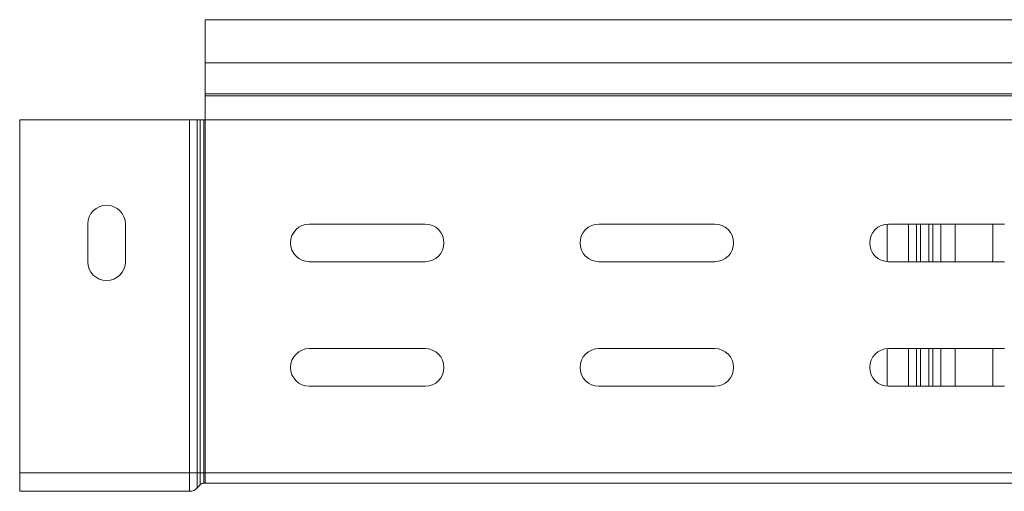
# Model space of a CAD drawing. Header units: millimetres. Extents: x 268 to 1703, y -1326 to 670.
# Tile 7 of 30: x 497 to 667, y -655 to -573. Entities that reach past the tile are written whole.
import ezdxf

# ---------------------------------------------------------------- set-up
doc = ezdxf.new("R2010")
doc.units = ezdxf.units.MM
doc.linetypes.add('K5LT32768', pattern=[0])
doc.linetypes.add('K5LT32769', pattern=[0])

msp = doc.modelspace()

# ---------------------------------------------------------------- linework, layer by layer
at = {"color": 7, "linetype": 'K5LT32768', "lineweight": 15}
for p, q in [((796.89, -573.1), (528.89, -573.1)), ((528.89, -580.56), (528.89, -573.1)), ((528.89, -580.56), (796.89, -580.56)), ((528.89, -585.87), (528.89, -580.56)), ((528.89, -586.23), (528.89, -585.87)), ((528.89, -585.87), (796.89, -585.87)), ((528.89, -590.36), (528.89, -586.23)), ((528.89, -586.23), (796.89, -586.23)), ((526.21, -590.36), (496.89, -590.36)), ((496.89, -651.3), (496.89, -590.36)), ((527.55, -590.36), (526.21, -590.36)), ((526.21, -651.3), (526.21, -590.36)), ((527.55, -651.3), (527.55, -590.36)), ((528.02, -590.36), (527.55, -590.36)), ((528.02, -651.3), (528.02, -590.36)), ((528.68, -590.36), (528.02, -590.36)), ((528.68, -651.3), (528.68, -590.36)), ((528.89, -590.36), (528.68, -590.36)), ((528.89, -651.3), (528.89, -590.36)), ((528.89, -590.36), (796.89, -590.36)), ((508.64, -614.87), (508.64, -608.37)), ((515.14, -608.37), (515.14, -614.87)), ((546.89, -608.37), (566.89, -608.37)), ((596.89, -608.37), (616.89, -608.37)), ((646.64, -614.86), (646.64, -608.38)), ((646.89, -608.37), (666.89, -608.37)), ((658.39, -614.38), (658.39, -608.37)), ((664.89, -608.37), (664.89, -614.38)), ((566.89, -614.87), (546.89, -614.87)), ((616.89, -614.87), (596.89, -614.87)), ((666.89, -614.87), (646.89, -614.87)), ((658.42, -614.87), (658.39, -614.38)), ((664.89, -614.38), (664.85, -614.87)), ((546.89, -629.87), (566.89, -629.87)), ((596.89, -629.87), (616.89, -629.87)), ((646.64, -636.36), (646.64, -629.88)), ((646.89, -629.87), (666.89, -629.87)), ((658.39, -636.37), (658.39, -629.88)), ((664.89, -629.88), (664.89, -636.37)), ((566.89, -636.37), (546.89, -636.37)), ((616.89, -636.37), (596.89, -636.37)), ((666.89, -636.37), (646.89, -636.37)), ((526.21, -651.3), (496.89, -651.3)), ((496.89, -654.5), (496.89, -651.3)), ((527.55, -651.3), (526.21, -651.3)), ((526.21, -654.5), (526.21, -651.3)), ((527.55, -653.91), (527.55, -651.3)), ((528.02, -651.3), (527.55, -651.3)), ((528.02, -653.39), (528.02, -651.3)), ((528.68, -651.3), (528.02, -651.3)), ((528.68, -653.1), (528.68, -651.3)), ((528.89, -651.3), (528.68, -651.3)), ((528.89, -653.1), (528.89, -651.3)), ((528.89, -651.3), (796.89, -651.3)), ((528.02, -653.39), (527.55, -653.91)), ((528.89, -653.1), (528.68, -653.1)), ((528.89, -653.1), (796.89, -653.1)), ((526.21, -654.5), (496.89, -654.5))]:
    msp.add_line(p, q, dxfattribs=at)
at = {"color": 8, "linetype": 'K5LT32769', "lineweight": 15, "true_color": 0x808080}
for p, q in [((650.34, -614.87), (650.34, -608.37)), ((651.74, -608.37), (651.74, -614.87)), ((652.44, -608.37), (652.44, -614.87)), ((653.84, -614.87), (653.84, -608.37)), ((654.53, -614.87), (654.53, -608.37)), ((655.93, -608.37), (655.93, -614.87)), ((650.34, -636.37), (650.34, -629.87)), ((651.74, -629.87), (651.74, -636.37)), ((652.44, -629.87), (652.44, -636.37)), ((653.84, -636.37), (653.84, -629.87)), ((654.53, -636.37), (654.53, -629.87)), ((655.93, -629.87), (655.93, -636.37))]:
    msp.add_line(p, q, dxfattribs=at)
at = {"color": 7, "linetype": 'K5LT32768', "lineweight": 15}
for centre, radius, start, end in [((511.89, -608.37), 3.25, 0, 180), ((546.89, -611.62), 3.25, 90, 270), ((566.89, -611.62), 3.25, 270, 90), ((596.89, -611.62), 3.25, 90, 270), ((616.89, -611.62), 3.25, 270, 90), ((646.89, -611.62), 3.25, 90, 270), ((511.89, -614.87), 3.25, 180, 0), ((546.89, -633.12), 3.25, 90, 270), ((566.89, -633.12), 3.25, 270, 90), ((596.89, -633.12), 3.25, 90, 270), ((616.89, -633.12), 3.25, 270, 90), ((646.89, -633.12), 3.25, 90, 270), ((526.21, -652.7), 1.8, 270, 317.6859), ((528.68, -654), 0.9, 90, 137.6859)]:
    msp.add_arc(centre, radius, start, end, dxfattribs=at)

doc.saveas('drawing.dxf')
